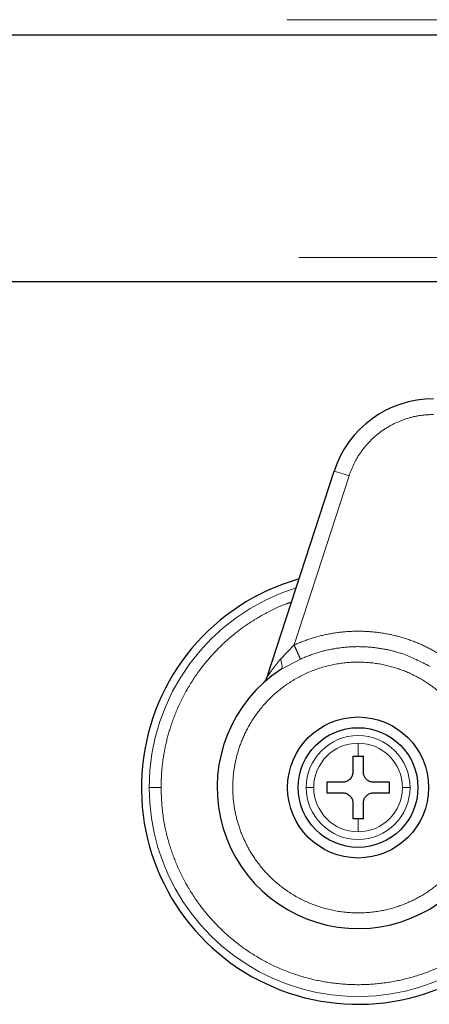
# Model space of a CAD drawing. Header units: millimetres. Extents: x 25 to 243, y 63 to 146.
# Tile 11 of 70: x 60.1 to 61.46, y 62.97 to 66.24. Entities that reach past the tile are written whole.
import ezdxf

# ---------------------------------------------------------------- set-up
doc = ezdxf.new("R2010")
doc.units = ezdxf.units.MM
doc.linetypes.add('PHANTOM', pattern=[12.7, 6.35, -1.27, 1.27, -1.27, 1.27, -1.27])

msp = doc.modelspace()

# ---------------------------------------------------------------- linework, layer by layer
at = {"color": 8, "linetype": 'PHANTOM', "lineweight": 18}
for p, q in [((53.3651, 66.2353), (66.8351, 66.2353)), ((28.0051, 65.4453), (66.8751, 65.4453)), ((61.1918, 64.7203), (61.0093, 64.1588)), ((60.9637, 64.1115), (61.0093, 64.1588)), ((61.0304, 64.112), (60.9649, 64.0769)), ((61.222, 63.7894), (61.222, 63.8326)), ((61.222, 63.538), (61.222, 63.5812))]:
    msp.add_line(p, q, dxfattribs=at)
at = {"color": 7, "linetype": 'Continuous', "lineweight": 25}
for p, q in [((53.3651, 66.1853), (66.8851, 66.1853)), ((40.3261, 65.3653), (61.9842, 65.3653)), ((60.9204, 64.0534), (61.1423, 64.7364)), ((61.2047, 63.7894), (61.222, 63.7894)), ((61.2047, 63.7894), (61.2047, 63.7373)), ((61.222, 63.7894), (61.2394, 63.7894)), ((61.2394, 63.7373), (61.2394, 63.7894)), ((61.17, 63.7026), (61.1179, 63.7026)), ((61.1179, 63.7026), (61.1179, 63.6679)), ((61.3261, 63.7026), (61.2741, 63.7026)), ((61.3261, 63.6679), (61.3261, 63.7026)), ((61.1179, 63.6679), (61.17, 63.6679)), ((61.2741, 63.6679), (61.3261, 63.6679)), ((61.2047, 63.6332), (61.2047, 63.5812)), ((61.2394, 63.5812), (61.2394, 63.6332)), ((61.222, 63.5812), (61.2047, 63.5812)), ((61.2394, 63.5812), (61.222, 63.5812))]:
    msp.add_line(p, q, dxfattribs=at)
at = {"color": 8, "linetype": 'PHANTOM', "lineweight": 18, "flags": 128}
for points in [[(61.1423, 64.7364), (61.1432, 64.7361), (61.1461, 64.7352), (61.1506, 64.7337), (61.1568, 64.7317), (61.1643, 64.7292), (61.1729, 64.7265), (61.1821, 64.7234), (61.1918, 64.7203)], [(60.9649, 64.0769), (60.967, 64.0789), (60.9684, 64.0817), (60.9693, 64.0852), (60.9694, 64.0894), (60.9689, 64.0943), (60.9678, 64.0997), (60.9661, 64.1054), (60.9637, 64.1115)]]:
    msp.add_lwpolyline(points, dxfattribs=at)
at = {"color": 7, "linetype": 'Continuous', "lineweight": 25}
for radius in [0.2342, 0.1987]:
    msp.add_circle((61.222, 63.6853), radius, dxfattribs=at)
for centre, radius, start, end in [((61.4723, 64.6292), 0.347, 90, 162), ((61.222, 63.6853), 0.72, 105.8112, 311.2516), ((61.222, 63.6853), 0.4685, 123.2858, 330.8783)]:
    msp.add_arc(centre, radius, start, end, dxfattribs=at)
at = {"color": 8, "linetype": 'PHANTOM', "lineweight": 18}
for radius, start, end in [(0.6941, 107.2538, 180), (0.1725, 0, 180), (0.1473, 90, 180), (0.1473, 0, 90), (0.6941, 180, 312.0009), (0.1725, 180, 0), (0.1473, 180, 270), (0.1473, 270, 0)]:
    msp.add_arc((61.222, 63.6853), radius, start, end, dxfattribs=at)
for points, knots in [([(61.4723, 64.9241), (61.4575, 64.9235), (61.4274, 64.9222), (61.3827, 64.9114), (61.339, 64.8937), (61.2982, 64.8688), (61.2619, 64.8377), (61.2316, 64.8016), (61.2075, 64.7624), (61.197, 64.7342), (61.1918, 64.7203)], [0, 0, 0, 0, 0.119581, 0.243689, 0.37101, 0.500001, 0.62899, 0.756311, 0.880419, 1, 1, 1, 1]), ([(60.5672, 63.6853), (60.5677, 63.7047), (60.5688, 63.7447), (60.5775, 63.8061), (60.5929, 63.8713), (60.6171, 63.9397), (60.6517, 64.0104), (60.6937, 64.0745), (60.741, 64.1313), (60.7914, 64.1803), (60.8491, 64.2254), (60.914, 64.2643), (60.9652, 64.2897), (60.9954, 64.2991), (61.0007, 64.3007)], [0, 0, 0, 0, 0.0724279, 0.1496482, 0.2315809, 0.3226065, 0.420388, 0.5250417, 0.6086564, 0.6961894, 0.7873836, 0.8818718, 0.9791693, 1, 1, 1, 1]), ([(61.0093, 64.1588), (61.0281, 64.1664), (61.0659, 64.1819), (61.1261, 64.1966), (61.1884, 64.2046), (61.2517, 64.2048), (61.3145, 64.1974), (61.3755, 64.1824), (61.4337, 64.1609), (61.4695, 64.1413), (61.4872, 64.1315)], [0, 0, 0, 0, 0.121853, 0.246364, 0.372713, 0.5, 0.627287, 0.753636, 0.878146, 1, 1, 1, 1]), ([(61.0093, 64.1588), (61.0118, 64.1534), (61.0168, 64.1423), (61.0234, 64.1275), (61.0284, 64.1163), (61.0297, 64.1134), (61.0304, 64.112)], [0, 0, 0, 0, 0.2421503, 0.5000048, 0.7578596, 1, 1, 1, 1]), ([(61.461, 64.0874), (61.4304, 64.1031), (61.3836, 64.1272), (61.3143, 64.1449), (61.2587, 64.1528), (61.2011, 64.1538), (61.1429, 64.1475), (61.0852, 64.1342), (61.0487, 64.1194), (61.0304, 64.112)], [0, 0, 0, 0, 0.229361, 0.351092, 0.476637, 0.605236, 0.735997, 0.867931, 1, 1, 1, 1]), ([(61.5644, 63.9223), (61.5538, 63.9364), (61.5317, 63.966), (61.4898, 64.006), (61.4391, 64.0426), (61.3792, 64.073), (61.3112, 64.0942), (61.2371, 64.1038), (61.1601, 64.0995), (61.0842, 64.0808), (61.0132, 64.0483), (60.9507, 64.0041), (60.899, 63.9513), (60.8592, 63.8934), (60.8312, 63.8336), (60.8139, 63.7746), (60.8058, 63.7186), (60.805, 63.6652), (60.8109, 63.6121), (60.8244, 63.5571), (60.8472, 63.5002), (60.8808, 63.4434), (60.926, 63.3895), (60.9825, 63.3419), (61.0489, 63.3039), (61.1227, 63.2784), (61.2001, 63.267), (61.2771, 63.2702), (61.35, 63.2868), (61.4157, 63.3145), (61.4725, 63.3505), (61.5194, 63.3918), (61.5573, 63.4357), (61.5765, 63.4672), (61.5856, 63.4823)], [0, 0, 0, 0, 0.024611, 0.051424, 0.080457, 0.111629, 0.144739, 0.17945, 0.21529, 0.251682, 0.287991, 0.323595, 0.357938, 0.390581, 0.421222, 0.449692, 0.47594, 0.500002, 0.524049, 0.550282, 0.578737, 0.609363, 0.641994, 0.676327, 0.711923, 0.74823, 0.784623, 0.820469, 0.855189, 0.888312, 0.919498, 0.948545, 0.975374, 1, 1, 1, 1]), ([(60.9204, 64.0534), (60.9204, 64.0535), (60.9206, 64.0537), (60.9219, 64.0557), (60.9263, 64.0622), (60.9397, 64.0814), (60.9539, 64.0992), (60.9637, 64.1115)], [0, 0, 0, 0, 0.0446, 0.092458, 0.197659, 0.444534, 1, 1, 1, 1]), ([(60.5279, 63.6853), (60.5294, 63.6853), (60.5324, 63.6853), (60.5431, 63.6853), (60.5552, 63.6853), (60.5633, 63.6853), (60.5672, 63.6853)], [0, 0, 0, 0, 0.272468, 0.561864, 0.787533, 1, 1, 1, 1]), ([(61.6694, 63.2083), (61.6639, 63.2028), (61.641, 63.1801), (61.5947, 63.1456), (61.5303, 63.1058), (61.4593, 63.0733), (61.3832, 63.0489), (61.3036, 63.0339), (61.222, 63.0288), (61.1405, 63.0339), (61.0608, 63.0489), (60.9848, 63.0733), (60.9138, 63.1058), (60.8491, 63.1453), (60.7914, 63.1903), (60.741, 63.2393), (60.6937, 63.296), (60.6517, 63.3602), (60.6171, 63.4309), (60.5894, 63.5096), (60.5708, 63.5943), (60.5684, 63.6562), (60.5672, 63.6853)], [0, 0, 0, 0, 0.015431, 0.063526, 0.113358, 0.164672, 0.217157, 0.270453, 0.324163, 0.377874, 0.431169, 0.483654, 0.534968, 0.5848, 0.632895, 0.679059, 0.723157, 0.778356, 0.829925, 0.877925, 0.942724, 1, 1, 1, 1]), ([(61.0747, 63.6853), (61.0716, 63.6853), (61.0653, 63.6853), (61.0556, 63.6853), (61.0518, 63.6853), (61.0495, 63.6853)], [0, 0, 0, 0, 0.276679, 0.562546, 1, 1, 1, 1]), ([(61.3946, 63.6853), (61.3933, 63.6853), (61.3906, 63.6853), (61.3824, 63.6853), (61.3743, 63.6853), (61.3694, 63.6853)], [0, 0, 0, 0, 0.276712, 0.562568, 1, 1, 1, 1])]:
    msp.add_open_spline(points, degree=3, knots=knots, dxfattribs=at)
at = {"color": 7, "linetype": 'Continuous', "lineweight": 25}
for points, knots in [([(60.906, 64.0311), (60.9091, 64.0343), (60.9154, 64.0409), (60.9187, 64.0492), (60.9204, 64.0534)], [0, 0, 0, 0, 0.500002, 1, 1, 1, 1]), ([(61.2047, 63.7373), (61.2043, 63.7335), (61.2036, 63.7257), (61.1976, 63.7153), (61.1888, 63.7075), (61.1791, 63.7033), (61.1726, 63.7028), (61.17, 63.7026)], [0, 0, 0, 0, 0.214182, 0.428394, 0.641869, 0.85505, 1, 1, 1, 1]), ([(61.2741, 63.7026), (61.2702, 63.703), (61.2624, 63.7038), (61.2521, 63.7097), (61.2442, 63.7185), (61.24, 63.7282), (61.2396, 63.7347), (61.2394, 63.7373)], [0, 0, 0, 0, 0.2141798, 0.4283894, 0.6418709, 0.8550389, 1, 1, 1, 1]), ([(61.17, 63.6679), (61.1739, 63.6676), (61.1817, 63.6668), (61.192, 63.6609), (61.1999, 63.6521), (61.2041, 63.6423), (61.2045, 63.6359), (61.2047, 63.6332)], [0, 0, 0, 0, 0.2141822, 0.4283943, 0.6418701, 0.8550506, 1, 1, 1, 1]), ([(61.2394, 63.6332), (61.2398, 63.6371), (61.2405, 63.6449), (61.2465, 63.6553), (61.2552, 63.6631), (61.265, 63.6673), (61.2715, 63.6678), (61.2741, 63.6679)], [0, 0, 0, 0, 0.214169, 0.428379, 0.641868, 0.85503, 1, 1, 1, 1])]:
    msp.add_open_spline(points, degree=3, knots=knots, dxfattribs=at)

doc.saveas('drawing.dxf')
